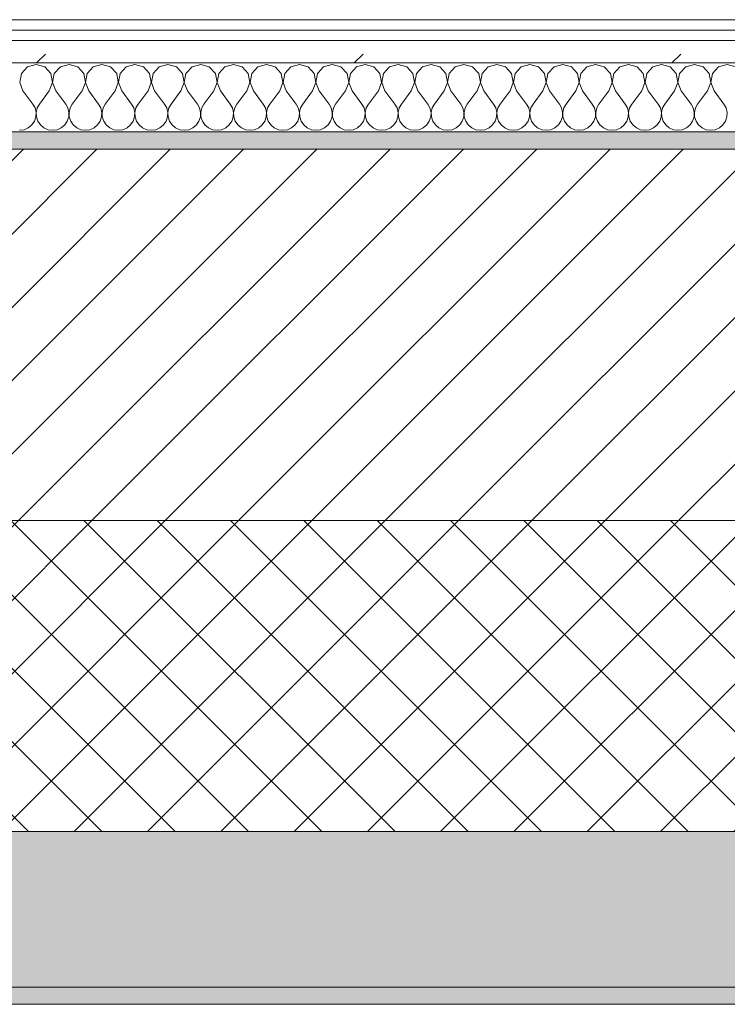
# Model space of a CAD drawing. Header units: millimetres. Extents: x -30280 to 19093, y -17460 to 4378.
# Tile 67 of 188: x -14952 to -14543, y -1699 to -1129. Entities that reach past the tile are written whole.
import ezdxf

# ---------------------------------------------------------------- set-up
doc = ezdxf.new("R2010")
doc.units = ezdxf.units.MM
doc.header["$MEASUREMENT"] = 0
doc.linetypes.add('Wipeout_Contour', pattern=[1000, 0, -1000])
doc.layers.add('12_FAÇ_Façana', color=7, linetype='Continuous')
doc.layers.add('Nuevo_08_E_Envans secs', color=7, linetype='Continuous')
for name, color, linetype, lineweight, true_color in [('12_FAÇ_Façana_Pluma_Nº__102', 7, 'Continuous', 5, 0xcccccc), ('12_FAÇ_Façana_Pluma_Nº__174', 7, 'Continuous', 13, 0xe4ad2c), ('12_FAÇ_Façana_Pluma_Nº__176', 7, 'Continuous', 15, 0x93a0c6), ('Nuevo_08_E_Envans secs_Pluma_Nº__102', 7, 'Continuous', 5, 0xcccccc), ('Nuevo_08_E_Envans secs_Pluma_Nº__171', 171, 'Continuous', 13, 0xaaaaff), ('Nuevo_08_E_Envans secs_Pluma_Nº__177', 7, 'Continuous', 15, 0xf7e046)]:
    doc.layers.add(name, color=color, linetype=linetype, lineweight=lineweight, true_color=true_color)
for name, color, linetype, lineweight in [('12_FAÇ_Façana_Pluma_Nº__2', 8, 'Continuous', 5), ('12_FAÇ_Façana_Pluma_Nº__7', 7, 'Continuous', 5), ('Nuevo_08_E_Envans secs_Pluma_Nº__1', 7, 'Continuous', 5)]:
    doc.layers.add(name, color=color, linetype=linetype, lineweight=lineweight)
pattern_1 = [(45, (0, 0), (-183.8478, 183.8478), [195, -65]), (45, (7e-14, 183.85), (-183.8478, 183.8478), [195, -65])]

# ---------------------------------------------------------------- blocks, each defined once
blk = doc.blocks.new('Muro_12_1', base_point=(-16936.43, -1193.98))
at = {"layer": '12_FAÇ_Façana_Pluma_Nº__102', "linetype": 'Continuous', "lineweight": 0, "true_color": 0xe5e5e5}
for points in [[(-16936.43, -1688.98), (-14135.93, -1688.98), (-14135.93, -1598.98), (-16936.43, -1598.98)], [(-16936.43, -1698.98), (-14135.93, -1698.98), (-14135.93, -1688.98), (-16936.43, -1688.98)]]:
    blk.add_hatch(color=254, dxfattribs=at).paths.add_polyline_path(points)
at = {"layer": '12_FAÇ_Façana_Pluma_Nº__174', "linetype": 'Continuous', "lineweight": 13, "true_color": 0xe4ad2c}
h = blk.add_hatch(dxfattribs=at)
h.set_pattern_fill('SATE_Aislamiento_0001', color=42, style=0, pattern_type=2)
h.set_pattern_definition([(45, (0, 0), (-21.213203, 21.213203), []), (135, (0, 0), (21.213203, 21.213203), [])])
h.paths.add_polyline_path([(-16936.43, -1598.98), (-14135.93, -1598.98), (-14135.93, -1418.98), (-16936.43, -1418.98)])
at = {"layer": '12_FAÇ_Façana_Pluma_Nº__176', "linetype": 'Continuous', "lineweight": 0, "true_color": 0x495063}
blk.add_hatch(color=251, dxfattribs=at).paths.add_polyline_path([(-14135.93, -1193.98), (-16936.43, -1193.98), (-16936.43, -1203.98), (-14135.93, -1203.98)])
at = {"layer": '12_FAÇ_Façana_Pluma_Nº__2', "linetype": 'Continuous', "lineweight": 5}
h = blk.add_hatch(dxfattribs=at)
h.set_pattern_fill('Ceramic_0001', color=8, style=0, pattern_type=2)
h.set_pattern_definition([(45, (0, 0), (-21.213203, 21.213203), [])])
h.paths.add_polyline_path([(-16936.43, -1418.98), (-14135.93, -1418.98), (-14135.93, -1203.98), (-16936.43, -1203.98)])
at = {"layer": '12_FAÇ_Façana_Pluma_Nº__7', "color": 7, "linetype": 'Continuous', "lineweight": 5}
for p, q in [((-14135.93, -1203.98), (-16936.43, -1203.98)), ((-16936.43, -1418.98), (-14135.93, -1418.98)), ((-16936.43, -1598.98), (-14135.93, -1598.98)), ((-16936.43, -1688.98), (-14135.93, -1688.98))]:
    blk.add_line(p, q, dxfattribs=at)
at = {"layer": '12_FAÇ_Façana_Pluma_Nº__7', "color": 7, "linetype": 'Continuous', "lineweight": 5, "flags": 128}
for points in [[(-14135.93, -1193.98), (-16936.43, -1193.98)], [(-16936.43, -1698.98), (-14135.93, -1698.98)]]:
    blk.add_lwpolyline(points, dxfattribs=at)
blk = doc.blocks.new('*X444')
at = {"layer": 'Nuevo_08_E_Envans secs_Pluma_Nº__102', "color": 254, "linetype": 'Continuous', "lineweight": 5, "true_color": 0xcccccc}
for p, q in [((-14947.86, -1156.35), (-14951.38, -1160.19)), ((-14942.86, -1154.93), (-14947.86, -1156.35)), ((-14937.85, -1156.35), (-14942.86, -1154.93)), ((-14934.34, -1160.19), (-14937.85, -1156.35)), ((-14928.82, -1156.35), (-14932.33, -1160.19)), ((-14923.81, -1154.93), (-14928.82, -1156.35)), ((-14918.8, -1156.35), (-14923.81, -1154.93)), ((-14915.29, -1160.19), (-14918.8, -1156.35)), ((-14909.77, -1156.35), (-14913.28, -1160.19)), ((-14904.76, -1154.93), (-14909.77, -1156.35)), ((-14899.75, -1156.35), (-14904.76, -1154.93)), ((-14896.24, -1160.19), (-14899.75, -1156.35)), ((-14890.72, -1156.35), (-14894.23, -1160.19)), ((-14885.71, -1154.93), (-14890.72, -1156.35)), ((-14880.71, -1156.35), (-14885.71, -1154.93)), ((-14877.2, -1160.19), (-14880.71, -1156.35)), ((-14871.67, -1156.35), (-14875.19, -1160.19)), ((-14866.67, -1154.93), (-14871.67, -1156.35)), ((-14861.66, -1156.35), (-14866.67, -1154.93)), ((-14858.15, -1160.19), (-14861.66, -1156.35)), ((-14852.63, -1156.35), (-14856.14, -1160.19)), ((-14847.62, -1154.93), (-14852.63, -1156.35)), ((-14842.61, -1156.35), (-14847.62, -1154.93)), ((-14839.1, -1160.19), (-14842.61, -1156.35)), ((-14833.58, -1156.35), (-14837.09, -1160.19)), ((-14828.57, -1154.93), (-14833.58, -1156.35)), ((-14823.56, -1156.35), (-14828.57, -1154.93)), ((-14820.05, -1160.19), (-14823.56, -1156.35)), ((-14814.53, -1156.35), (-14818.04, -1160.19)), ((-14809.52, -1154.93), (-14814.53, -1156.35)), ((-14804.52, -1156.35), (-14809.52, -1154.93)), ((-14801.01, -1160.19), (-14804.52, -1156.35)), ((-14795.48, -1156.35), (-14798.99, -1160.19)), ((-14790.48, -1154.93), (-14795.48, -1156.35)), ((-14785.47, -1156.35), (-14790.48, -1154.93)), ((-14781.96, -1160.19), (-14785.47, -1156.35)), ((-14776.44, -1156.35), (-14779.95, -1160.19)), ((-14771.43, -1154.93), (-14776.44, -1156.35)), ((-14766.42, -1156.35), (-14771.43, -1154.93)), ((-14762.91, -1160.19), (-14766.42, -1156.35)), ((-14757.39, -1156.35), (-14760.9, -1160.19)), ((-14752.38, -1154.93), (-14757.39, -1156.35)), ((-14747.37, -1156.35), (-14752.38, -1154.93)), ((-14743.86, -1160.19), (-14747.37, -1156.35)), ((-14738.34, -1156.35), (-14741.85, -1160.19)), ((-14733.33, -1154.93), (-14738.34, -1156.35)), ((-14728.33, -1156.35), (-14733.33, -1154.93)), ((-14724.81, -1160.19), (-14728.33, -1156.35)), ((-14719.29, -1156.35), (-14722.8, -1160.19)), ((-14714.29, -1154.93), (-14719.29, -1156.35)), ((-14709.28, -1156.35), (-14714.29, -1154.93)), ((-14705.77, -1160.19), (-14709.28, -1156.35)), ((-14700.25, -1156.35), (-14703.76, -1160.19)), ((-14695.24, -1154.93), (-14700.25, -1156.35)), ((-14690.23, -1156.35), (-14695.24, -1154.93)), ((-14686.72, -1160.19), (-14690.23, -1156.35)), ((-14681.2, -1156.35), (-14684.71, -1160.19)), ((-14676.19, -1154.93), (-14681.2, -1156.35)), ((-14671.18, -1156.35), (-14676.19, -1154.93)), ((-14667.67, -1160.19), (-14671.18, -1156.35)), ((-14662.15, -1156.35), (-14665.66, -1160.19)), ((-14657.14, -1154.93), (-14662.15, -1156.35)), ((-14652.14, -1156.35), (-14657.14, -1154.93)), ((-14648.62, -1160.19), (-14652.14, -1156.35)), ((-14643.1, -1156.35), (-14646.61, -1160.19)), ((-14638.1, -1154.93), (-14643.1, -1156.35)), ((-14633.09, -1156.35), (-14638.1, -1154.93)), ((-14629.58, -1160.19), (-14633.09, -1156.35)), ((-14624.05, -1156.35), (-14627.57, -1160.19)), ((-14619.05, -1154.93), (-14624.05, -1156.35)), ((-14614.04, -1156.35), (-14619.05, -1154.93)), ((-14610.53, -1160.19), (-14614.04, -1156.35)), ((-14605.01, -1156.35), (-14608.52, -1160.19)), ((-14600, -1154.93), (-14605.01, -1156.35)), ((-14594.99, -1156.35), (-14600, -1154.93)), ((-14591.48, -1160.19), (-14594.99, -1156.35)), ((-14585.96, -1156.35), (-14589.47, -1160.19)), ((-14580.95, -1154.93), (-14585.96, -1156.35)), ((-14575.95, -1156.35), (-14580.95, -1154.93)), ((-14572.43, -1160.19), (-14575.95, -1156.35)), ((-14566.91, -1156.35), (-14570.42, -1160.19)), ((-14561.9, -1154.93), (-14566.91, -1156.35)), ((-14556.9, -1156.35), (-14561.9, -1154.93)), ((-14553.39, -1160.19), (-14556.9, -1156.35)), ((-14547.86, -1156.35), (-14551.38, -1160.19)), ((-14542.86, -1154.93), (-14547.86, -1156.35)), ((-14537.85, -1156.35), (-14542.86, -1154.93)), ((-14951.38, -1160.19), (-14952.34, -1165.31)), ((-14933.37, -1165.31), (-14934.34, -1160.19)), ((-14932.33, -1160.19), (-14933.29, -1165.31)), ((-14914.32, -1165.31), (-14915.29, -1160.19)), ((-14913.28, -1160.19), (-14914.25, -1165.31)), ((-14895.28, -1165.31), (-14896.24, -1160.19)), ((-14894.23, -1160.19), (-14895.2, -1165.31)), ((-14876.23, -1165.31), (-14877.2, -1160.19)), ((-14875.19, -1160.19), (-14876.15, -1165.31)), ((-14857.18, -1165.31), (-14858.15, -1160.19)), ((-14856.14, -1160.19), (-14857.1, -1165.31)), ((-14838.13, -1165.31), (-14839.1, -1160.19)), ((-14837.09, -1160.19), (-14838.06, -1165.31)), ((-14819.09, -1165.31), (-14820.05, -1160.19)), ((-14818.04, -1160.19), (-14819.01, -1165.31)), ((-14800.04, -1165.31), (-14801.01, -1160.19)), ((-14798.99, -1160.19), (-14799.96, -1165.31)), ((-14780.99, -1165.31), (-14781.96, -1160.19)), ((-14779.95, -1160.19), (-14780.91, -1165.31)), ((-14761.94, -1165.31), (-14762.91, -1160.19)), ((-14760.9, -1160.19), (-14761.87, -1165.31)), ((-14742.9, -1165.31), (-14743.86, -1160.19)), ((-14741.85, -1160.19), (-14742.82, -1165.31)), ((-14723.85, -1165.31), (-14724.81, -1160.19)), ((-14722.8, -1160.19), (-14723.77, -1165.31)), ((-14704.8, -1165.31), (-14705.77, -1160.19)), ((-14703.76, -1160.19), (-14704.72, -1165.31)), ((-14685.75, -1165.31), (-14686.72, -1160.19)), ((-14684.71, -1160.19), (-14685.68, -1165.31)), ((-14666.71, -1165.31), (-14667.67, -1160.19)), ((-14665.66, -1160.19), (-14666.63, -1165.31)), ((-14647.66, -1165.31), (-14648.62, -1160.19)), ((-14646.61, -1160.19), (-14647.58, -1165.31)), ((-14628.61, -1165.31), (-14629.58, -1160.19)), ((-14627.57, -1160.19), (-14628.53, -1165.31)), ((-14609.56, -1165.31), (-14610.53, -1160.19)), ((-14608.52, -1160.19), (-14609.49, -1165.31)), ((-14590.51, -1165.31), (-14591.48, -1160.19)), ((-14589.47, -1160.19), (-14590.44, -1165.31)), ((-14571.47, -1165.31), (-14572.43, -1160.19)), ((-14570.42, -1160.19), (-14571.39, -1165.31)), ((-14552.42, -1165.31), (-14553.39, -1160.19)), ((-14551.38, -1160.19), (-14552.34, -1165.31)), ((-14952.34, -1165.31), (-14950.48, -1170.17)), ((-14935.24, -1170.17), (-14933.37, -1165.31)), ((-14933.29, -1165.31), (-14931.43, -1170.17)), ((-14916.19, -1170.17), (-14914.32, -1165.31)), ((-14914.25, -1165.31), (-14912.38, -1170.17)), ((-14897.14, -1170.17), (-14895.28, -1165.31)), ((-14895.2, -1165.31), (-14893.33, -1170.17)), ((-14878.1, -1170.17), (-14876.23, -1165.31)), ((-14876.15, -1165.31), (-14874.29, -1170.17)), ((-14859.05, -1170.17), (-14857.18, -1165.31)), ((-14857.1, -1165.31), (-14855.24, -1170.17)), ((-14840, -1170.17), (-14838.13, -1165.31)), ((-14838.06, -1165.31), (-14836.19, -1170.17)), ((-14820.95, -1170.17), (-14819.09, -1165.31)), ((-14819.01, -1165.31), (-14817.14, -1170.17)), ((-14801.9, -1170.17), (-14800.04, -1165.31)), ((-14799.96, -1165.31), (-14798.1, -1170.17)), ((-14782.86, -1170.17), (-14780.99, -1165.31)), ((-14780.91, -1165.31), (-14779.05, -1170.17)), ((-14763.81, -1170.17), (-14761.94, -1165.31)), ((-14761.87, -1165.31), (-14760, -1170.17)), ((-14744.76, -1170.17), (-14742.9, -1165.31)), ((-14742.82, -1165.31), (-14740.95, -1170.17)), ((-14725.71, -1170.17), (-14723.85, -1165.31)), ((-14723.77, -1165.31), (-14721.9, -1170.17)), ((-14706.67, -1170.17), (-14704.8, -1165.31)), ((-14704.72, -1165.31), (-14702.86, -1170.17)), ((-14687.62, -1170.17), (-14685.75, -1165.31)), ((-14685.68, -1165.31), (-14683.81, -1170.17)), ((-14668.57, -1170.17), (-14666.71, -1165.31)), ((-14666.63, -1165.31), (-14664.76, -1170.17)), ((-14649.52, -1170.17), (-14647.66, -1165.31)), ((-14647.58, -1165.31), (-14645.71, -1170.17)), ((-14630.48, -1170.17), (-14628.61, -1165.31)), ((-14628.53, -1165.31), (-14626.67, -1170.17)), ((-14611.43, -1170.17), (-14609.56, -1165.31)), ((-14609.49, -1165.31), (-14607.62, -1170.17)), ((-14592.38, -1170.17), (-14590.51, -1165.31)), ((-14590.44, -1165.31), (-14588.57, -1170.17)), ((-14573.33, -1170.17), (-14571.47, -1165.31)), ((-14571.39, -1165.31), (-14569.52, -1170.17)), ((-14554.29, -1170.17), (-14552.42, -1165.31)), ((-14552.34, -1165.31), (-14550.48, -1170.17)), ((-14950.48, -1170.17), (-14944.76, -1177.79)), ((-14935.24, -1170.17), (-14940.95, -1177.79)), ((-14931.43, -1170.17), (-14925.71, -1177.79)), ((-14916.19, -1170.17), (-14921.9, -1177.79)), ((-14912.38, -1170.17), (-14906.67, -1177.79)), ((-14897.14, -1170.17), (-14902.86, -1177.79)), ((-14893.33, -1170.17), (-14887.62, -1177.79)), ((-14878.1, -1170.17), (-14883.81, -1177.79)), ((-14874.29, -1170.17), (-14868.57, -1177.79)), ((-14859.05, -1170.17), (-14864.76, -1177.79)), ((-14855.24, -1170.17), (-14849.52, -1177.79)), ((-14840, -1170.17), (-14845.71, -1177.79)), ((-14836.19, -1170.17), (-14830.48, -1177.79)), ((-14820.95, -1170.17), (-14826.67, -1177.79)), ((-14817.14, -1170.17), (-14811.43, -1177.79)), ((-14801.9, -1170.17), (-14807.62, -1177.79)), ((-14798.1, -1170.17), (-14792.38, -1177.79)), ((-14782.86, -1170.17), (-14788.57, -1177.79)), ((-14779.05, -1170.17), (-14773.33, -1177.79)), ((-14763.81, -1170.17), (-14769.52, -1177.79)), ((-14760, -1170.17), (-14754.29, -1177.79)), ((-14744.76, -1170.17), (-14750.48, -1177.79)), ((-14740.95, -1170.17), (-14735.24, -1177.79)), ((-14725.71, -1170.17), (-14731.43, -1177.79)), ((-14721.9, -1170.17), (-14716.19, -1177.79)), ((-14706.67, -1170.17), (-14712.38, -1177.79)), ((-14702.86, -1170.17), (-14697.14, -1177.79)), ((-14687.62, -1170.17), (-14693.33, -1177.79)), ((-14683.81, -1170.17), (-14678.1, -1177.79)), ((-14668.57, -1170.17), (-14674.29, -1177.79)), ((-14664.76, -1170.17), (-14659.05, -1177.79)), ((-14649.52, -1170.17), (-14655.24, -1177.79)), ((-14645.71, -1170.17), (-14640, -1177.79)), ((-14630.48, -1170.17), (-14636.19, -1177.79)), ((-14626.67, -1170.17), (-14620.95, -1177.79)), ((-14611.43, -1170.17), (-14617.14, -1177.79)), ((-14607.62, -1170.17), (-14601.9, -1177.79)), ((-14592.38, -1170.17), (-14598.1, -1177.79)), ((-14588.57, -1170.17), (-14582.86, -1177.79)), ((-14573.33, -1170.17), (-14579.05, -1177.79)), ((-14569.52, -1170.17), (-14563.81, -1177.79)), ((-14554.29, -1170.17), (-14560, -1177.79)), ((-14550.48, -1170.17), (-14544.76, -1177.79)), ((-14943.49, -1180.08), (-14944.76, -1177.79)), ((-14940.95, -1177.79), (-14942.22, -1180.08)), ((-14924.44, -1180.08), (-14925.71, -1177.79)), ((-14921.9, -1177.79), (-14923.18, -1180.08)), ((-14905.4, -1180.08), (-14906.67, -1177.79)), ((-14902.86, -1177.79), (-14904.13, -1180.08)), ((-14886.35, -1180.08), (-14887.62, -1177.79)), ((-14883.81, -1177.79), (-14885.08, -1180.08)), ((-14867.3, -1180.08), (-14868.57, -1177.79)), ((-14864.76, -1177.79), (-14866.03, -1180.08)), ((-14848.25, -1180.08), (-14849.52, -1177.79)), ((-14845.71, -1177.79), (-14846.99, -1180.08)), ((-14829.2, -1180.08), (-14830.48, -1177.79)), ((-14826.67, -1177.79), (-14827.94, -1180.08)), ((-14810.16, -1180.08), (-14811.43, -1177.79)), ((-14807.62, -1177.79), (-14808.89, -1180.08)), ((-14791.11, -1180.08), (-14792.38, -1177.79)), ((-14788.57, -1177.79), (-14789.84, -1180.08)), ((-14772.06, -1180.08), (-14773.33, -1177.79)), ((-14769.52, -1177.79), (-14770.8, -1180.08)), ((-14753.01, -1180.08), (-14754.29, -1177.79)), ((-14750.48, -1177.79), (-14751.75, -1180.08)), ((-14733.97, -1180.08), (-14735.24, -1177.79)), ((-14731.43, -1177.79), (-14732.7, -1180.08)), ((-14714.92, -1180.08), (-14716.19, -1177.79)), ((-14712.38, -1177.79), (-14713.65, -1180.08)), ((-14695.87, -1180.08), (-14697.14, -1177.79)), ((-14693.33, -1177.79), (-14694.6, -1180.08)), ((-14676.82, -1180.08), (-14678.1, -1177.79)), ((-14674.29, -1177.79), (-14675.56, -1180.08)), ((-14657.78, -1180.08), (-14659.05, -1177.79)), ((-14655.24, -1177.79), (-14656.51, -1180.08)), ((-14638.73, -1180.08), (-14640, -1177.79)), ((-14636.19, -1177.79), (-14637.46, -1180.08)), ((-14619.68, -1180.08), (-14620.95, -1177.79)), ((-14617.14, -1177.79), (-14618.41, -1180.08)), ((-14600.63, -1180.08), (-14601.9, -1177.79)), ((-14598.1, -1177.79), (-14599.37, -1180.08)), ((-14581.59, -1180.08), (-14582.86, -1177.79)), ((-14579.05, -1177.79), (-14580.32, -1180.08)), ((-14562.54, -1180.08), (-14563.81, -1177.79)), ((-14560, -1177.79), (-14561.27, -1180.08)), ((-14543.49, -1180.08), (-14544.76, -1177.79)), ((-14943.86, -1187.76), (-14943.02, -1185.27)), ((-14942.9, -1182.64), (-14943.49, -1180.08)), ((-14943.02, -1185.27), (-14942.9, -1182.64)), ((-14942.22, -1180.08), (-14942.82, -1182.64)), ((-14942.82, -1182.64), (-14942.69, -1185.27)), ((-14942.69, -1185.27), (-14941.85, -1187.76)), ((-14924.81, -1187.76), (-14923.98, -1185.27)), ((-14923.85, -1182.64), (-14924.44, -1180.08)), ((-14923.98, -1185.27), (-14923.85, -1182.64)), ((-14923.18, -1180.08), (-14923.77, -1182.64)), ((-14923.77, -1182.64), (-14923.64, -1185.27)), ((-14923.64, -1185.27), (-14922.8, -1187.76)), ((-14905.77, -1187.76), (-14904.93, -1185.27)), ((-14904.8, -1182.64), (-14905.4, -1180.08)), ((-14904.93, -1185.27), (-14904.8, -1182.64)), ((-14904.13, -1180.08), (-14904.72, -1182.64)), ((-14904.72, -1182.64), (-14904.6, -1185.27)), ((-14904.6, -1185.27), (-14903.76, -1187.76)), ((-14886.72, -1187.76), (-14885.88, -1185.27)), ((-14885.75, -1182.64), (-14886.35, -1180.08)), ((-14885.88, -1185.27), (-14885.75, -1182.64)), ((-14885.08, -1180.08), (-14885.68, -1182.64)), ((-14885.68, -1182.64), (-14885.55, -1185.27)), ((-14885.55, -1185.27), (-14884.71, -1187.76)), ((-14867.67, -1187.76), (-14866.83, -1185.27)), ((-14866.71, -1182.64), (-14867.3, -1180.08)), ((-14866.83, -1185.27), (-14866.71, -1182.64)), ((-14866.03, -1180.08), (-14866.63, -1182.64)), ((-14866.63, -1182.64), (-14866.5, -1185.27)), ((-14866.5, -1185.27), (-14865.66, -1187.76)), ((-14848.62, -1187.76), (-14847.78, -1185.27)), ((-14847.66, -1182.64), (-14848.25, -1180.08)), ((-14847.78, -1185.27), (-14847.66, -1182.64)), ((-14846.99, -1180.08), (-14847.58, -1182.64)), ((-14847.58, -1182.64), (-14847.45, -1185.27)), ((-14847.45, -1185.27), (-14846.61, -1187.76)), ((-14829.58, -1187.76), (-14828.74, -1185.27)), ((-14828.61, -1182.64), (-14829.2, -1180.08)), ((-14828.74, -1185.27), (-14828.61, -1182.64)), ((-14827.94, -1180.08), (-14828.53, -1182.64)), ((-14828.53, -1182.64), (-14828.41, -1185.27)), ((-14828.41, -1185.27), (-14827.57, -1187.76)), ((-14810.53, -1187.76), (-14809.69, -1185.27)), ((-14809.56, -1182.64), (-14810.16, -1180.08)), ((-14809.69, -1185.27), (-14809.56, -1182.64)), ((-14808.89, -1180.08), (-14809.49, -1182.64)), ((-14809.49, -1182.64), (-14809.36, -1185.27)), ((-14809.36, -1185.27), (-14808.52, -1187.76)), ((-14791.48, -1187.76), (-14790.64, -1185.27)), ((-14790.51, -1182.64), (-14791.11, -1180.08)), ((-14790.64, -1185.27), (-14790.51, -1182.64)), ((-14789.84, -1180.08), (-14790.44, -1182.64)), ((-14790.44, -1182.64), (-14790.31, -1185.27)), ((-14790.31, -1185.27), (-14789.47, -1187.76)), ((-14772.43, -1187.76), (-14771.59, -1185.27)), ((-14771.47, -1182.64), (-14772.06, -1180.08)), ((-14771.59, -1185.27), (-14771.47, -1182.64)), ((-14770.8, -1180.08), (-14771.39, -1182.64)), ((-14771.39, -1182.64), (-14771.26, -1185.27)), ((-14771.26, -1185.27), (-14770.42, -1187.76)), ((-14753.39, -1187.76), (-14752.55, -1185.27)), ((-14752.42, -1182.64), (-14753.01, -1180.08)), ((-14752.55, -1185.27), (-14752.42, -1182.64)), ((-14751.75, -1180.08), (-14752.34, -1182.64)), ((-14752.34, -1182.64), (-14752.22, -1185.27)), ((-14752.22, -1185.27), (-14751.38, -1187.76)), ((-14734.34, -1187.76), (-14733.5, -1185.27)), ((-14733.37, -1182.64), (-14733.97, -1180.08)), ((-14733.5, -1185.27), (-14733.37, -1182.64)), ((-14732.7, -1180.08), (-14733.29, -1182.64)), ((-14733.29, -1182.64), (-14733.17, -1185.27)), ((-14733.17, -1185.27), (-14732.33, -1187.76)), ((-14715.29, -1187.76), (-14714.45, -1185.27)), ((-14714.32, -1182.64), (-14714.92, -1180.08)), ((-14714.45, -1185.27), (-14714.32, -1182.64)), ((-14713.65, -1180.08), (-14714.25, -1182.64)), ((-14714.25, -1182.64), (-14714.12, -1185.27)), ((-14714.12, -1185.27), (-14713.28, -1187.76)), ((-14696.24, -1187.76), (-14695.4, -1185.27)), ((-14695.28, -1182.64), (-14695.87, -1180.08)), ((-14695.4, -1185.27), (-14695.28, -1182.64)), ((-14694.6, -1180.08), (-14695.2, -1182.64)), ((-14695.2, -1182.64), (-14695.07, -1185.27)), ((-14695.07, -1185.27), (-14694.23, -1187.76)), ((-14677.2, -1187.76), (-14676.36, -1185.27)), ((-14676.23, -1182.64), (-14676.82, -1180.08)), ((-14676.36, -1185.27), (-14676.23, -1182.64)), ((-14675.56, -1180.08), (-14676.15, -1182.64)), ((-14676.15, -1182.64), (-14676.02, -1185.27)), ((-14676.02, -1185.27), (-14675.19, -1187.76)), ((-14658.15, -1187.76), (-14657.31, -1185.27)), ((-14657.18, -1182.64), (-14657.78, -1180.08)), ((-14657.31, -1185.27), (-14657.18, -1182.64)), ((-14656.51, -1180.08), (-14657.1, -1182.64)), ((-14657.1, -1182.64), (-14656.98, -1185.27)), ((-14656.98, -1185.27), (-14656.14, -1187.76)), ((-14639.1, -1187.76), (-14638.26, -1185.27)), ((-14638.13, -1182.64), (-14638.73, -1180.08)), ((-14638.26, -1185.27), (-14638.13, -1182.64)), ((-14637.46, -1180.08), (-14638.06, -1182.64)), ((-14638.06, -1182.64), (-14637.93, -1185.27)), ((-14637.93, -1185.27), (-14637.09, -1187.76)), ((-14620.05, -1187.76), (-14619.21, -1185.27)), ((-14619.09, -1182.64), (-14619.68, -1180.08)), ((-14619.21, -1185.27), (-14619.09, -1182.64)), ((-14618.41, -1180.08), (-14619.01, -1182.64)), ((-14619.01, -1182.64), (-14618.88, -1185.27)), ((-14618.88, -1185.27), (-14618.04, -1187.76)), ((-14601.01, -1187.76), (-14600.17, -1185.27)), ((-14600.04, -1182.64), (-14600.63, -1180.08)), ((-14600.17, -1185.27), (-14600.04, -1182.64)), ((-14599.37, -1180.08), (-14599.96, -1182.64)), ((-14599.96, -1182.64), (-14599.83, -1185.27)), ((-14599.83, -1185.27), (-14598.99, -1187.76)), ((-14581.96, -1187.76), (-14581.12, -1185.27)), ((-14580.99, -1182.64), (-14581.59, -1180.08)), ((-14581.12, -1185.27), (-14580.99, -1182.64)), ((-14580.32, -1180.08), (-14580.91, -1182.64)), ((-14580.91, -1182.64), (-14580.79, -1185.27)), ((-14580.79, -1185.27), (-14579.95, -1187.76)), ((-14562.91, -1187.76), (-14562.07, -1185.27)), ((-14561.94, -1182.64), (-14562.54, -1180.08)), ((-14562.07, -1185.27), (-14561.94, -1182.64)), ((-14561.27, -1180.08), (-14561.87, -1182.64)), ((-14561.87, -1182.64), (-14561.74, -1185.27)), ((-14561.74, -1185.27), (-14560.9, -1187.76)), ((-14543.86, -1187.76), (-14543.02, -1185.27)), ((-14542.9, -1182.64), (-14543.49, -1180.08)), ((-14543.02, -1185.27), (-14542.9, -1182.64)), ((-14947.37, -1191.6), (-14945.35, -1189.92)), ((-14945.35, -1189.92), (-14943.86, -1187.76)), ((-14941.85, -1187.76), (-14940.36, -1189.92)), ((-14940.36, -1189.92), (-14938.34, -1191.6)), ((-14928.33, -1191.6), (-14926.3, -1189.92)), ((-14926.3, -1189.92), (-14924.81, -1187.76)), ((-14922.8, -1187.76), (-14921.32, -1189.92)), ((-14921.32, -1189.92), (-14919.29, -1191.6)), ((-14909.28, -1191.6), (-14907.26, -1189.92)), ((-14907.26, -1189.92), (-14905.77, -1187.76)), ((-14903.76, -1187.76), (-14902.27, -1189.92)), ((-14902.27, -1189.92), (-14900.25, -1191.6)), ((-14890.23, -1191.6), (-14888.21, -1189.92)), ((-14888.21, -1189.92), (-14886.72, -1187.76)), ((-14884.71, -1187.76), (-14883.22, -1189.92)), ((-14883.22, -1189.92), (-14881.2, -1191.6)), ((-14871.18, -1191.6), (-14869.16, -1189.92)), ((-14869.16, -1189.92), (-14867.67, -1187.76)), ((-14865.66, -1187.76), (-14864.17, -1189.92)), ((-14864.17, -1189.92), (-14862.15, -1191.6)), ((-14852.14, -1191.6), (-14850.11, -1189.92)), ((-14850.11, -1189.92), (-14848.62, -1187.76)), ((-14846.61, -1187.76), (-14845.13, -1189.92)), ((-14845.13, -1189.92), (-14843.1, -1191.6)), ((-14833.09, -1191.6), (-14831.06, -1189.92)), ((-14831.06, -1189.92), (-14829.58, -1187.76)), ((-14827.57, -1187.76), (-14826.08, -1189.92)), ((-14826.08, -1189.92), (-14824.05, -1191.6)), ((-14814.04, -1191.6), (-14812.02, -1189.92)), ((-14812.02, -1189.92), (-14810.53, -1187.76)), ((-14808.52, -1187.76), (-14807.03, -1189.92)), ((-14807.03, -1189.92), (-14805.01, -1191.6)), ((-14794.99, -1191.6), (-14792.97, -1189.92)), ((-14792.97, -1189.92), (-14791.48, -1187.76)), ((-14789.47, -1187.76), (-14787.98, -1189.92)), ((-14787.98, -1189.92), (-14785.96, -1191.6)), ((-14775.95, -1191.6), (-14773.92, -1189.92)), ((-14773.92, -1189.92), (-14772.43, -1187.76)), ((-14770.42, -1187.76), (-14768.94, -1189.92)), ((-14768.94, -1189.92), (-14766.91, -1191.6)), ((-14756.9, -1191.6), (-14754.87, -1189.92)), ((-14754.87, -1189.92), (-14753.39, -1187.76)), ((-14751.38, -1187.76), (-14749.89, -1189.92)), ((-14749.89, -1189.92), (-14747.86, -1191.6)), ((-14737.85, -1191.6), (-14735.83, -1189.92)), ((-14735.83, -1189.92), (-14734.34, -1187.76)), ((-14732.33, -1187.76), (-14730.84, -1189.92)), ((-14730.84, -1189.92), (-14728.82, -1191.6)), ((-14718.8, -1191.6), (-14716.78, -1189.92)), ((-14716.78, -1189.92), (-14715.29, -1187.76)), ((-14713.28, -1187.76), (-14711.79, -1189.92)), ((-14711.79, -1189.92), (-14709.77, -1191.6)), ((-14699.75, -1191.6), (-14697.73, -1189.92)), ((-14697.73, -1189.92), (-14696.24, -1187.76)), ((-14694.23, -1187.76), (-14692.74, -1189.92)), ((-14692.74, -1189.92), (-14690.72, -1191.6)), ((-14680.71, -1191.6), (-14678.68, -1189.92)), ((-14678.68, -1189.92), (-14677.2, -1187.76)), ((-14675.19, -1187.76), (-14673.7, -1189.92)), ((-14673.7, -1189.92), (-14671.67, -1191.6)), ((-14661.66, -1191.6), (-14659.64, -1189.92)), ((-14659.64, -1189.92), (-14658.15, -1187.76)), ((-14656.14, -1187.76), (-14654.65, -1189.92)), ((-14654.65, -1189.92), (-14652.63, -1191.6)), ((-14642.61, -1191.6), (-14640.59, -1189.92)), ((-14640.59, -1189.92), (-14639.1, -1187.76)), ((-14637.09, -1187.76), (-14635.6, -1189.92)), ((-14635.6, -1189.92), (-14633.58, -1191.6)), ((-14623.56, -1191.6), (-14621.54, -1189.92)), ((-14621.54, -1189.92), (-14620.05, -1187.76)), ((-14618.04, -1187.76), (-14616.55, -1189.92)), ((-14616.55, -1189.92), (-14614.53, -1191.6)), ((-14604.52, -1191.6), (-14602.49, -1189.92)), ((-14602.49, -1189.92), (-14601.01, -1187.76)), ((-14598.99, -1187.76), (-14597.51, -1189.92)), ((-14597.51, -1189.92), (-14595.48, -1191.6)), ((-14585.47, -1191.6), (-14583.45, -1189.92)), ((-14583.45, -1189.92), (-14581.96, -1187.76)), ((-14579.95, -1187.76), (-14578.46, -1189.92)), ((-14578.46, -1189.92), (-14576.44, -1191.6)), ((-14566.42, -1191.6), (-14564.4, -1189.92)), ((-14564.4, -1189.92), (-14562.91, -1187.76)), ((-14560.9, -1187.76), (-14559.41, -1189.92)), ((-14559.41, -1189.92), (-14557.39, -1191.6)), ((-14547.37, -1191.6), (-14545.35, -1189.92)), ((-14545.35, -1189.92), (-14543.86, -1187.76)), ((-14952.38, -1193.02), (-14949.78, -1192.66)), ((-14949.78, -1192.66), (-14947.37, -1191.6)), ((-14938.34, -1191.6), (-14935.94, -1192.66)), ((-14935.94, -1192.66), (-14933.33, -1193.02)), ((-14933.33, -1193.02), (-14930.73, -1192.66)), ((-14930.73, -1192.66), (-14928.33, -1191.6)), ((-14919.29, -1191.6), (-14916.89, -1192.66)), ((-14916.89, -1192.66), (-14914.29, -1193.02)), ((-14914.29, -1193.02), (-14911.68, -1192.66)), ((-14911.68, -1192.66), (-14909.28, -1191.6)), ((-14900.25, -1191.6), (-14897.84, -1192.66)), ((-14897.84, -1192.66), (-14895.24, -1193.02)), ((-14895.24, -1193.02), (-14892.64, -1192.66)), ((-14892.64, -1192.66), (-14890.23, -1191.6)), ((-14881.2, -1191.6), (-14878.79, -1192.66)), ((-14878.79, -1192.66), (-14876.19, -1193.02)), ((-14876.19, -1193.02), (-14873.59, -1192.66)), ((-14873.59, -1192.66), (-14871.18, -1191.6)), ((-14862.15, -1191.6), (-14859.75, -1192.66)), ((-14859.75, -1192.66), (-14857.14, -1193.02)), ((-14857.14, -1193.02), (-14854.54, -1192.66)), ((-14854.54, -1192.66), (-14852.14, -1191.6)), ((-14843.1, -1191.6), (-14840.7, -1192.66)), ((-14840.7, -1192.66), (-14838.1, -1193.02)), ((-14838.1, -1193.02), (-14835.49, -1192.66)), ((-14835.49, -1192.66), (-14833.09, -1191.6)), ((-14824.05, -1191.6), (-14821.65, -1192.66)), ((-14821.65, -1192.66), (-14819.05, -1193.02)), ((-14819.05, -1193.02), (-14816.45, -1192.66)), ((-14816.45, -1192.66), (-14814.04, -1191.6)), ((-14805.01, -1191.6), (-14802.6, -1192.66)), ((-14802.6, -1192.66), (-14800, -1193.02)), ((-14800, -1193.02), (-14797.4, -1192.66)), ((-14797.4, -1192.66), (-14794.99, -1191.6)), ((-14785.96, -1191.6), (-14783.55, -1192.66)), ((-14783.55, -1192.66), (-14780.95, -1193.02)), ((-14780.95, -1193.02), (-14778.35, -1192.66)), ((-14778.35, -1192.66), (-14775.95, -1191.6)), ((-14766.91, -1191.6), (-14764.51, -1192.66)), ((-14764.51, -1192.66), (-14761.9, -1193.02)), ((-14761.9, -1193.02), (-14759.3, -1192.66)), ((-14759.3, -1192.66), (-14756.9, -1191.6)), ((-14747.86, -1191.6), (-14745.46, -1192.66)), ((-14745.46, -1192.66), (-14742.86, -1193.02)), ((-14742.86, -1193.02), (-14740.25, -1192.66)), ((-14740.25, -1192.66), (-14737.85, -1191.6)), ((-14728.82, -1191.6), (-14726.41, -1192.66)), ((-14726.41, -1192.66), (-14723.81, -1193.02)), ((-14723.81, -1193.02), (-14721.21, -1192.66)), ((-14721.21, -1192.66), (-14718.8, -1191.6)), ((-14709.77, -1191.6), (-14707.36, -1192.66)), ((-14707.36, -1192.66), (-14704.76, -1193.02)), ((-14704.76, -1193.02), (-14702.16, -1192.66)), ((-14702.16, -1192.66), (-14699.75, -1191.6)), ((-14690.72, -1191.6), (-14688.32, -1192.66)), ((-14688.32, -1192.66), (-14685.71, -1193.02)), ((-14685.71, -1193.02), (-14683.11, -1192.66)), ((-14683.11, -1192.66), (-14680.71, -1191.6)), ((-14671.67, -1191.6), (-14669.27, -1192.66)), ((-14669.27, -1192.66), (-14666.67, -1193.02)), ((-14666.67, -1193.02), (-14664.06, -1192.66)), ((-14664.06, -1192.66), (-14661.66, -1191.6)), ((-14652.63, -1191.6), (-14650.22, -1192.66)), ((-14650.22, -1192.66), (-14647.62, -1193.02)), ((-14647.62, -1193.02), (-14645.02, -1192.66)), ((-14645.02, -1192.66), (-14642.61, -1191.6)), ((-14633.58, -1191.6), (-14631.17, -1192.66)), ((-14631.17, -1192.66), (-14628.57, -1193.02)), ((-14628.57, -1193.02), (-14625.97, -1192.66)), ((-14625.97, -1192.66), (-14623.56, -1191.6)), ((-14614.53, -1191.6), (-14612.13, -1192.66)), ((-14612.13, -1192.66), (-14609.52, -1193.02)), ((-14609.52, -1193.02), (-14606.92, -1192.66)), ((-14606.92, -1192.66), (-14604.52, -1191.6)), ((-14595.48, -1191.6), (-14593.08, -1192.66)), ((-14593.08, -1192.66), (-14590.48, -1193.02)), ((-14590.48, -1193.02), (-14587.87, -1192.66)), ((-14587.87, -1192.66), (-14585.47, -1191.6)), ((-14576.44, -1191.6), (-14574.03, -1192.66)), ((-14574.03, -1192.66), (-14571.43, -1193.02)), ((-14571.43, -1193.02), (-14568.83, -1192.66)), ((-14568.83, -1192.66), (-14566.42, -1191.6)), ((-14557.39, -1191.6), (-14554.98, -1192.66)), ((-14554.98, -1192.66), (-14552.38, -1193.02)), ((-14552.38, -1193.02), (-14549.78, -1192.66)), ((-14549.78, -1192.66), (-14547.37, -1191.6))]:
    blk.add_line(p, q, dxfattribs=at)
blk = doc.blocks.new('Muro_121_1', base_point=(-16136.43, -1128.98))
at = {"layer": 'Nuevo_08_E_Envans secs_Pluma_Nº__1', "color": 7, "linetype": 'Continuous', "lineweight": 5, "flags": 128}
blk.add_lwpolyline([(-15990.43, -1193.98), (-14135.93, -1193.98)], dxfattribs=at)
at = {"color": 254, "linetype": 'Wipeout_Contour', "lineweight": 0, "ltscale": 60423.252171}
blk.add_wipeout([(-14135.93, -1128.98), (-15990.43, -1128.98), (-15990.43, -1134.98), (-14135.93, -1134.98)], dxfattribs=at).dxf.layer = 'Nuevo_08_E_Envans secs'
at = {"color": 254, "linetype": 'Wipeout_Contour', "lineweight": 0, "ltscale": 60427.951678}
blk.add_wipeout([(-14135.93, -1140.98), (-15990.43, -1140.98), (-15990.43, -1153.98), (-14135.93, -1153.98)], dxfattribs=at).dxf.layer = 'Nuevo_08_E_Envans secs'
at = {"layer": 'Nuevo_08_E_Envans secs_Pluma_Nº__171', "linetype": 'Continuous', "lineweight": 13, "true_color": 0xaaaaff}
h = blk.add_hatch(dxfattribs=at)
h.set_pattern_fill('Panellat_HPL_0001', color=161, style=0, pattern_type=2)
h.set_pattern_definition(pattern_1)
h.paths.add_polyline_path([(-14135.93, -1128.98), (-15990.43, -1128.98), (-15990.43, -1134.98), (-14135.93, -1134.98)])
at = {"layer": 'Nuevo_08_E_Envans secs_Pluma_Nº__177', "linetype": 'Continuous', "lineweight": 15, "true_color": 0xf7e046}
h = blk.add_hatch(dxfattribs=at)
h.set_pattern_fill('Panellat_HPL_0001', color=53, style=0, pattern_type=2)
h.set_pattern_definition(pattern_1)
h.paths.add_polyline_path([(-14135.93, -1140.98), (-15990.43, -1140.98), (-15990.43, -1153.98), (-14135.93, -1153.98)])
at = {"layer": 'Nuevo_08_E_Envans secs_Pluma_Nº__1', "color": 7, "linetype": 'Continuous', "lineweight": 5}
for p, q in [((-14135.93, -1134.98), (-15990.43, -1134.98)), ((-14135.93, -1140.98), (-15990.43, -1140.98)), ((-14135.93, -1153.98), (-15990.43, -1153.98))]:
    blk.add_line(p, q, dxfattribs=at)
at = {"layer": 'Nuevo_08_E_Envans secs_Pluma_Nº__1', "color": 7, "linetype": 'Continuous', "lineweight": 5, "flags": 128}
blk.add_lwpolyline([(-14135.93, -1128.98), (-15990.43, -1128.98)], dxfattribs=at)
at = {"layer": 'Nuevo_08_E_Envans secs', "color": 7, "lineweight": 20}
blk.add_blockref('*X444', (0, 0), dxfattribs=at)

msp = doc.modelspace()

# ---------------------------------------------------------------- block references
at = {"layer": '12_FAÇ_Façana', "color": 7, "lineweight": 20}
msp.add_blockref('Muro_12_1', (-16936.431, -1193.976), dxfattribs=at)

# ---------------------------------------------------------------- next in the draw order: block references
at = {"layer": 'Nuevo_08_E_Envans secs', "color": 7, "lineweight": 20}
msp.add_blockref('Muro_121_1', (-16136.431, -1128.976), dxfattribs=at)

doc.saveas('drawing.dxf')
